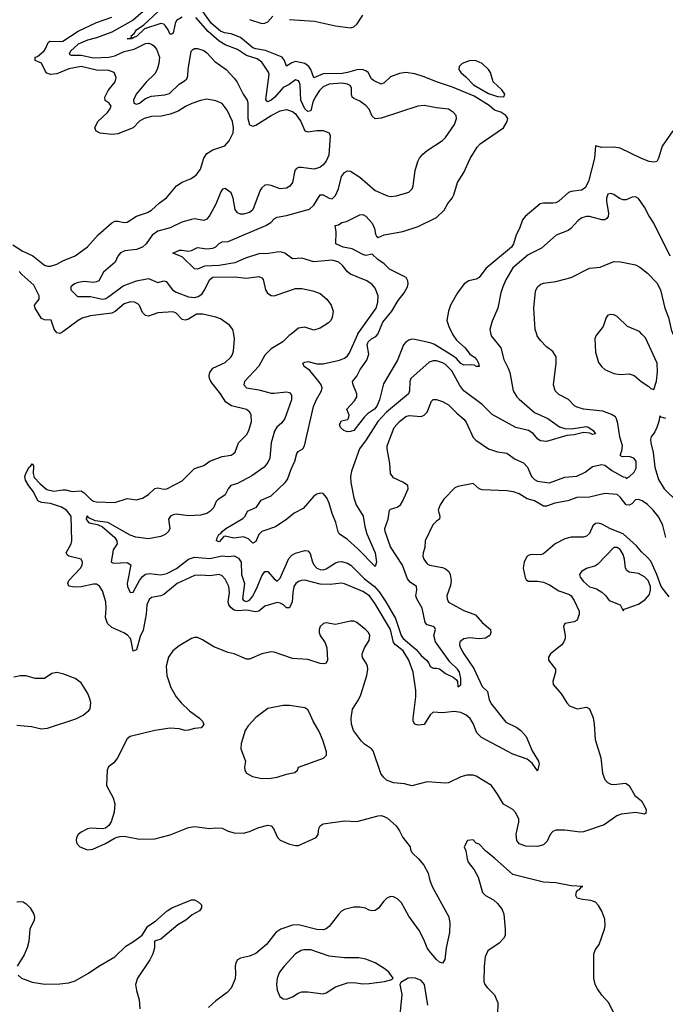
# Model space of a CAD drawing. Header units: inches. Extents: x 1694797 to 1849917, y 907313 to 1017959.
# Tile 235 of 256: x 1790128 to 1794345, y 945620 to 952056. Entities that reach past the tile are written whole.
import ezdxf

# ---------------------------------------------------------------- set-up
doc = ezdxf.new("R2010")
doc.units = ezdxf.units.IN
doc.header["$MEASUREMENT"] = 0
doc.layers.add('B7994', color=7, linetype='Continuous')
doc.layers.add('B7995', color=7, linetype='Continuous')

msp = doc.modelspace()

# ---------------------------------------------------------------- linework, layer by layer
at = {"layer": 'B7994', "color": 5}
for points, elevation in [([(1794350, 948670.7), (1794329.2, 948749.2), (1794304, 948804), (1794267, 948850), (1794230, 948886.9), (1794194.8, 948910), (1794170, 948919), (1794150, 948917.7), (1794127.7, 948892.3), (1794110, 948881.7), (1794090, 948884.9), (1794050, 948935.7), (1794030, 948951.4), (1793950, 948959.1), (1793850, 948935.5), (1793767.6, 948932.4), (1793709.1, 948910.9), (1793624.8, 948895.2), (1793570, 948876.5), (1793550, 948877), (1793491.1, 948910), (1793443.1, 948923.1), (1793390, 948955.6), (1793354, 948970), (1793310, 948976.8), (1793150, 948982.4), (1793129.3, 948990), (1793090, 949024), (1792990, 949005.1), (1792970, 948995.8), (1792898.9, 948921.1), (1792875.1, 948884.9), (1792861.5, 948850), (1792873.1, 948810), (1792870.5, 948790), (1792850, 948778.7), (1792826.5, 948753.5), (1792777.3, 948650), (1792773.7, 948606.3), (1792763.7, 948570), (1792762, 948550), (1792767.2, 948530), (1792790, 948498.4), (1792804, 948490), (1792890, 948475), (1792910, 948466.9), (1792930.3, 948450), (1792940.2, 948430), (1792945.8, 948390), (1792941.7, 948358.3), (1792917.8, 948290), (1792919.5, 948270), (1792929.2, 948249.2), (1793030, 948195), (1793105, 948165), (1793150, 948115.5), (1793203.7, 948070), (1793206.3, 948050), (1793199, 948030), (1793170, 948012.5), (1793130, 948008.2), (1793065.6, 948014.4), (1793030, 948009.8), (1793003.1, 947990), (1793001.3, 947970), (1793007.5, 947950), (1793028.8, 947910), (1793093.8, 947813.8), (1793150, 947697.7), (1793184.4, 947664.4), (1793195.1, 947610), (1793210, 947582.4), (1793304.1, 947464.1), (1793374.5, 947430), (1793401.2, 947410), (1793437.3, 947370), (1793476.5, 947276.5), (1793516.6, 947210), (1793521, 947190), (1793510, 947146), (1793475.2, 947195.2), (1793442.8, 947222.8), (1793350, 947254.1), (1793144.4, 947364.4), (1793114.2, 947394.2), (1793090, 947455.3), (1793070, 947487), (1793044.8, 947510), (1793010, 947528.3), (1792965.5, 947534.5), (1792890, 947525.7), (1792830, 947528.6), (1792808.4, 947511.6), (1792770.1, 947449.9), (1792730, 947445.3), (1792710, 947451.8), (1792698.3, 947470), (1792698, 947490), (1792715.7, 947630), (1792716.1, 947670), (1792698.8, 947790), (1792669.9, 947870), (1792633.1, 947930), (1792582.7, 947970), (1792570, 947985.7), (1792549.3, 948070), (1792450, 948237.6), (1792412.8, 948290), (1792370, 948318.9), (1792250, 948368.2), (1792230, 948373), (1792155.3, 948364.7), (1792090, 948365.4), (1791990, 948391.2), (1791968.9, 948391.1), (1791950, 948384.4), (1791931.4, 948370), (1791919.4, 948350), (1791911.2, 948310), (1791908.3, 948250), (1791890, 948211), (1791870, 948210.8), (1791850.4, 948230.4), (1791830, 948242.4), (1791810, 948246.1), (1791730, 948222.1), (1791690, 948189.9), (1791670, 948184.8), (1791610, 948195.9), (1791550, 948192.6), (1791530, 948197.1), (1791510.5, 948210.5), (1791494.4, 948230), (1791489, 948250), (1791498.5, 948310), (1791494.9, 948350), (1791470, 948398.9), (1791450, 948421), (1791430, 948428.4), (1791370, 948420.3), (1791310, 948424.8), (1791270, 948422.2), (1791156.9, 948370), (1791070, 948299.2), (1791050, 948289.9), (1790990, 948278), (1790973.8, 948266.2), (1790958.5, 948230), (1790955.1, 948170), (1790934.6, 948065.4), (1790915.8, 948024.2), (1790890, 947937.2), (1790870, 947929), (1790856.4, 947996.4), (1790850.9, 948010.9), (1790832.4, 948032.4), (1790808.2, 948048.2), (1790730, 948083), (1790701.1, 948110), (1790689.1, 948149.1), (1790693.3, 948210), (1790689.8, 948249.8), (1790670, 948322), (1790650, 948352.3), (1790630, 948365.3), (1790610, 948366.2), (1790530, 948348.4), (1790486.1, 948346.1), (1790450, 948352.7), (1790443.1, 948370), (1790449.7, 948390), (1790524.7, 948470), (1790535.6, 948490), (1790538.5, 948510), (1790529.3, 948530), (1790448.9, 948548.9), (1790438, 948558), (1790432.6, 948570), (1790464.4, 948630), (1790468.9, 948650), (1790463.5, 948810), (1790433.2, 948850), (1790402, 948870), (1790330, 948892.4), (1790270, 948899.7), (1790245.5, 948910), (1790218, 948970), (1790188.3, 949008.3), (1790166.6, 949046.6), (1790162.5, 949070), (1790167.2, 949090), (1790190, 949131.9), (1790200.8, 949139.2), (1790210, 949153.7), (1790219, 949139), (1790216.3, 949090), (1790223.4, 949063.4), (1790261.8, 949021.8), (1790306, 948986), (1790350, 948974.7), (1790410, 948982.8), (1790430, 948982.4), (1790470, 948971.3), (1790530, 948976.3), (1790550, 948963.2), (1790590, 948922), (1790610, 948909.4), (1790630, 948903.5), (1790750, 948899.5), (1790830, 948925.3), (1790890, 948918.3), (1790930, 948928.1), (1790970, 948952.6), (1791010, 948991.7), (1791030, 948996.1), (1791070, 948988.2), (1791090, 948990.2), (1791190, 949041.1), (1791270, 949121.6), (1791330, 949141.6), (1791370.9, 949169.1), (1791398.7, 949181.3), (1791450, 949199.6), (1791509.6, 949210.3), (1791522.4, 949217.6), (1791534.5, 949230), (1791557.6, 949290), (1791610, 949342.4), (1791625.4, 949370), (1791641.7, 949430), (1791640.4, 949470), (1791630.6, 949490.6), (1791610, 949508.4), (1791512.3, 949532.3), (1791475, 949555), (1791439, 949610), (1791377.4, 949690), (1791368, 949710), (1791365.6, 949730), (1791369.8, 949750.2), (1791390, 949777.4), (1791470, 949814), (1791508.2, 949850), (1791515.9, 949864.1), (1791524, 949890), (1791532.2, 949970), (1791526.4, 950000)], 780), ([(1791901.2, 950000), (1791889.3, 949990.7), (1791846.6, 949950), (1791770, 949905.2), (1791730, 949862), (1791689.3, 949790.7), (1791595.6, 949690), (1791592.2, 949670), (1791610, 949649.8), (1791690, 949636.2), (1791770, 949615.7), (1791790, 949614.2), (1791870, 949624), (1791890, 949619.6), (1791902.6, 949602.6), (1791903.5, 949570), (1791861, 949450), (1791840.3, 949419.7), (1791807.3, 949392.7), (1791792.7, 949367.3), (1791771.4, 949290), (1791761.4, 949190), (1791750, 949162.4), (1791725.1, 949130), (1791645.3, 949074.7), (1791550, 949023.9), (1791507.1, 949010), (1791490.8, 948990), (1791470, 948950.3), (1791421.7, 948918.3), (1791412.5, 948907.5), (1791394.1, 948865.9), (1791370, 948840.8), (1791350, 948828), (1791310, 948816.1), (1791230, 948813.4), (1791150, 948822.7), (1791130, 948819), (1791114, 948810), (1791101.1, 948790), (1791108.9, 948730), (1791099.3, 948710), (1791077.7, 948690), (1791050, 948677.1), (1790970, 948663.5), (1790886.9, 948673.1), (1790850, 948686), (1790703.7, 948770), (1790620.4, 948780.4), (1790578.9, 948798.9), (1790570, 948811), (1790566.6, 948810), (1790563.2, 948790), (1790578, 948770), (1790590, 948764), (1790636.8, 948756.8), (1790670, 948741.5), (1790750.3, 948670.3), (1790762, 948650), (1790765, 948630), (1790738, 948590), (1790726.4, 948510), (1790742.8, 948502.8), (1790830, 948508.2), (1790853, 948493), (1790831.1, 948370), (1790831.8, 948350), (1790850, 948310.9), (1790870, 948314.2), (1790910, 948390.7), (1790930, 948417.3), (1790950, 948431.6), (1790976.3, 948436.3), (1791050, 948427.1), (1791090, 948434.9), (1791151.9, 948468.1), (1791230, 948529.9), (1791270, 948543.4), (1791370, 948533.7), (1791450, 948551.6), (1791490, 948546.5), (1791530, 948550.6), (1791556.6, 948536.6), (1791575, 948510), (1791577.5, 948430), (1791596.6, 948370), (1791582.7, 948270), (1791590, 948259.1), (1791610, 948252.6), (1791630, 948260.9), (1791651.7, 948288.3), (1791682.5, 948350), (1791710, 948420.5), (1791730, 948448), (1791750, 948448), (1791790, 948401.2), (1791810, 948385.8), (1791812.9, 948387.1), (1791830, 948405.6), (1791886.1, 948533.9), (1791905.3, 948554.7), (1791930, 948567.9), (1791990, 948585.4), (1792010, 948584.2), (1792026.5, 948566.5), (1792041.8, 948510), (1792051.7, 948490), (1792069.8, 948470), (1792090, 948461), (1792110, 948460.6), (1792130, 948466.9), (1792190, 948506), (1792210, 948512.2), (1792230, 948514.1), (1792270, 948504.1), (1792290.6, 948490), (1792380, 948400), (1792446.7, 948350), (1792476.3, 948316.3), (1792520.8, 948250), (1792582.4, 948142.4), (1792620.8, 948030), (1792634.1, 948010), (1792718.7, 947938.7), (1792750, 947900.7), (1792786.4, 947870), (1792801.6, 947850), (1792810, 947827.6), (1792830, 947816.8), (1792850, 947817.4), (1792870, 947811.7), (1792910, 947782.1), (1792958.8, 947758.8), (1792980.7, 947740.7), (1792986.9, 947730), (1792990, 947694), (1793010, 947708), (1793010.2, 947750), (1793000.6, 947790), (1792987.7, 947810), (1792938.4, 947858.4), (1792843.5, 947990), (1792834, 948030), (1792844.6, 948070), (1792839.7, 948079.7), (1792829.1, 948089.1), (1792790, 948100.2), (1792776.2, 948116.2), (1792757.9, 948210), (1792721.7, 948270), (1792716.6, 948290), (1792723.2, 948330), (1792719.5, 948350), (1792678.5, 948378.5), (1792660.6, 948400.6), (1792629.5, 948490), (1792551.2, 948610), (1792516.1, 948710), (1792514.3, 948730), (1792535, 948790), (1792544.4, 948850), (1792550, 948856.2), (1792593.4, 948870), (1792614.7, 948885.3), (1792631.8, 948910), (1792664.9, 948990), (1792662.8, 949010), (1792656.1, 949016.1), (1792636, 949030), (1792570, 949060.4), (1792550.3, 949090.3), (1792546, 949154), (1792528.3, 949250), (1792529.2, 949270), (1792574, 949390), (1792609, 949430), (1792650, 949462.4), (1792672.1, 949467.9), (1792750, 949463.2), (1792770.1, 949469.9), (1792789.5, 949490.5), (1792817.8, 949562.2), (1792830, 949572.8), (1792850, 949573.5), (1792890, 949559.8), (1792930, 949539.1), (1792983.5, 949483.5), (1793030, 949444.4), (1793045, 949424.9), (1793090, 949325.6), (1793107.4, 949307.4), (1793190.8, 949250.8), (1793250, 949231), (1793310, 949221.7), (1793364, 949184), (1793419, 949159), (1793444.8, 949130), (1793470.8, 949070), (1793489.9, 949049.9), (1793510, 949039.3), (1793590, 949028.4), (1793690, 949066), (1793767, 949073), (1793821.6, 949098.4), (1793870, 949134.5), (1793930, 949149.2), (1793950, 949144), (1793995.1, 949110), (1794070, 949068.5), (1794084.9, 949064.9), (1794090, 949057.2), (1794110, 949068), (1794141.4, 949098.6), (1794155.8, 949124.2), (1794154.6, 949170), (1794140.4, 949190), (1794110, 949200.2), (1794070, 949198), (1794060.2, 949200.2), (1794050.4, 949210), (1794062.3, 949237.7), (1794065.1, 949270), (1794049, 949330), (1794035.5, 949415.5), (1794027.3, 949447.3), (1794019.1, 949459.1), (1793994.7, 949474.7), (1793937.2, 949497.2), (1793810, 949511), (1793770, 949522.4), (1793752.8, 949532.8), (1793713.4, 949573.4), (1793650, 949606), (1793625.3, 949630), (1793615.6, 949670), (1793632.4, 949810), (1793632.1, 949852.1), (1793610, 949886.4), (1793570, 949918.4), (1793530, 949959.3), (1793508.5, 949990), (1793505.4, 950000)], 760), ([(1793206.3, 950000), (1793208.7, 949988.7), (1793270.3, 949910), (1793290, 949834), (1793319, 949779), (1793329.2, 949750), (1793351.1, 949630), (1793375.2, 949590), (1793390, 949575.2), (1793490, 949488.8), (1793577.6, 949450), (1793654.8, 949394.8), (1793690, 949384.7), (1793730, 949382.3), (1793830, 949395.7), (1793845.7, 949390), (1793873.7, 949370), (1793890, 949349.5), (1793870, 949344.5), (1793853.3, 949353.3), (1793810, 949357.3), (1793750, 949341.9), (1793702.9, 949337), (1793570, 949299), (1793530, 949302.8), (1793513.5, 949313.5), (1793482.2, 949350), (1793452.8, 949370), (1793370, 949389.9), (1793214.7, 949474.7), (1793150, 949539.8), (1793030, 949630.8), (1793003.9, 949663.9), (1792950, 949761.2), (1792910, 949801.4), (1792890, 949813.7), (1792850, 949826.4), (1792830, 949826.2), (1792802.3, 949817.7), (1792684.2, 949710), (1792676.9, 949690), (1792675.5, 949630), (1792668.3, 949610), (1792523.9, 949490), (1792466.9, 949430), (1792390.9, 949309.1), (1792347.4, 949250), (1792294.9, 949105.1), (1792289.5, 949070.5), (1792290.2, 949030), (1792310.2, 948930), (1792325.2, 948885.2), (1792371, 948810), (1792382.5, 948742.5), (1792396.1, 948696.1), (1792451, 948570), (1792458.9, 948510), (1792450, 948481.2), (1792337.7, 948597.7), (1792270, 948657.8), (1792215.7, 948695.7), (1792208.2, 948708.2), (1792193.8, 948770), (1792168.4, 948828.4), (1792150, 948894.7), (1792134.9, 948930), (1792110, 948958), (1792090, 948961.5), (1792070, 948955.4), (1792050, 948942), (1791979.2, 948860.8), (1791921.1, 948830), (1791872.9, 948790), (1791799.6, 948740.4), (1791710, 948709.8), (1791689.5, 948690.5), (1791670, 948646), (1791650, 948634), (1791622.3, 948662.3), (1791590, 948675.3), (1791527.5, 948667.5), (1791470, 948679.6), (1791462.6, 948677.4), (1791430, 948642), (1791414, 948650), (1791417, 948670), (1791428.2, 948690), (1791443, 948697), (1791449.7, 948710), (1791474, 948730), (1791585.4, 948794.6), (1791601, 948810), (1791615.9, 948844.1), (1791675.3, 948870), (1791704.9, 948915.1), (1791770, 948944.4), (1791862.3, 949030), (1791876.9, 949050), (1791901.1, 949118.9), (1791925.7, 949170), (1791938.8, 949221.2), (1791947.6, 949232.4), (1791978.3, 949250), (1791988.6, 949270), (1792047.7, 949527.7), (1792066.2, 949573.8), (1792099.8, 949630), (1792103.5, 949650), (1792097.7, 949670), (1792083.2, 949690), (1792023.5, 949763.5), (1791986, 949790), (1791976.9, 949810), (1791990, 949818), (1792010, 949820.7), (1792070, 949806.4), (1792110, 949806.8), (1792217.6, 949830), (1792250, 949842.5), (1792270, 949858), (1792282.8, 949877.2), (1792336.2, 950000)], 740), ([(1792955.2, 950000), (1792956.8, 949996.8), (1792981.3, 949961.3), (1793037, 949910), (1793068.2, 949870), (1793098.7, 949850), (1793113.4, 949833.4), (1793126, 949810), (1793130, 949788.7), (1793112.1, 949787.9), (1793097.2, 949797.2), (1793079, 949799), (1793030, 949798.2), (1793010, 949809), (1792981.2, 949841.2), (1792957.9, 949857.9), (1792834.4, 949934.4), (1792810, 949944.3), (1792710, 949965.6), (1792690, 949966.7), (1792670, 949961), (1792651.2, 949948.8), (1792636.3, 949930), (1792595.4, 949830), (1792504.1, 949675.9), (1792478.3, 949570), (1792461.2, 949530), (1792446, 949510), (1792400.7, 949479.3), (1792380.8, 949459.2), (1792310, 949371.6), (1792290, 949364.2), (1792270, 949362), (1792244.5, 949370), (1792222.9, 949390), (1792217, 949410), (1792230, 949434), (1792270, 949442.8), (1792276, 949450), (1792279.3, 949470), (1792264, 949510), (1792314.9, 949565.1), (1792331.3, 949590), (1792331.3, 949610), (1792306, 949670), (1792302.4, 949690), (1792330, 949725.7), (1792352.3, 949770), (1792396.2, 949830), (1792408.4, 949870), (1792398.6, 949930), (1792404.2, 949950), (1792425.5, 949970), (1792454.1, 949985.9), (1792466.7, 950000)], 720), ([(1793900.6, 950000), (1793892.7, 949990), (1793885.3, 949970), (1793890, 949882), (1793910, 949816), (1793930, 949786.8), (1793950.4, 949770.4), (1794010, 949742.4), (1794050, 949735.8), (1794110, 949741.3), (1794142.8, 949730), (1794186.8, 949690), (1794238.4, 949658.4), (1794250, 949646), (1794270, 949638), (1794288, 949692), (1794293.4, 949753.4), (1794291.3, 949810), (1794215.8, 949975.8), (1794192.8, 950000)], 780), ([(1794350, 949448), (1794318, 949458), (1794310, 949466), (1794304, 949430), (1794290.6, 949390), (1794277.2, 949362.8), (1794253, 949330), (1794248.7, 949311.3), (1794250.3, 949290), (1794266.3, 949226.3), (1794276.4, 949130), (1794301, 949050), (1794337.3, 948990), (1794425.4, 948905.4)], 780), ([(1794370, 948283.6), (1794319.3, 948350), (1794290, 948428.4), (1794250, 948516.4), (1794230, 948541.4), (1794190, 948577.7), (1794157.7, 948617.7), (1794070, 948695.6), (1793988.2, 948728.2), (1793930, 948759.1), (1793910, 948765), (1793890, 948762.7), (1793872.6, 948747.4), (1793850, 948696.9), (1793830, 948679.8), (1793810, 948674), (1793730, 948672.5), (1793690, 948661.5), (1793626.7, 948630), (1793550, 948565.5), (1793530, 948558.5), (1793470, 948559.7), (1793450, 948553.6), (1793438.3, 948541.7), (1793422.8, 948510), (1793416.1, 948470), (1793429, 948410), (1793436.9, 948396.9), (1793450, 948386.7), (1793510, 948386.6), (1793550, 948380.1), (1793590, 948360.8), (1793650, 948321.5), (1793719, 948299), (1793730.1, 948290.1), (1793750, 948260.2), (1793781.9, 948190), (1793783.1, 948170), (1793770, 948129.8), (1793750, 948119.5), (1793690, 948109.4), (1793680.9, 948090), (1793692.3, 948030), (1793691.3, 948010), (1793683.2, 947990), (1793670, 947969.8), (1793596.5, 947910), (1793582.6, 947890), (1793582.6, 947870), (1793628, 947810), (1793629.2, 947790), (1793610.3, 947730), (1793614, 947710), (1793667.6, 947647.6), (1793701.7, 947590), (1793719.3, 947570), (1793770, 947550.2), (1793830, 947561.5), (1793850, 947551.9), (1793873.5, 947493.5), (1793880.9, 947450), (1793887.3, 947350), (1793923.3, 947230), (1793935.8, 947130), (1793950, 947090.2), (1793968.7, 947068.7), (1793990, 947059.7), (1794010, 947057.3), (1794084.4, 947064.4), (1794110, 947050.2), (1794145.4, 946985.4), (1794190, 946950.3), (1794210, 946915.5), (1794219.5, 946890), (1794218.4, 946870), (1794210, 946862.4), (1794152.6, 946872.6), (1794057.5, 946862.5), (1794028.4, 946851.6), (1793946.2, 946793.8), (1793810, 946747), (1793790, 946744.8), (1793690, 946758.5), (1793630, 946757.3), (1793610, 946749.8), (1793592.3, 946730), (1793574.8, 946685.2), (1793550, 946661.4), (1793510, 946650.6), (1793433.8, 946653.8), (1793390, 946668.7), (1793376.1, 946690), (1793371.5, 946731.5), (1793387.6, 946810), (1793387.8, 946830), (1793370, 946872.2), (1793350, 946892.7), (1793288.2, 946928.2), (1793250, 946994.5), (1793210, 947050.8), (1793110, 947110.8), (1793090, 947118.7), (1793050, 947118.7), (1793010, 947107.1), (1792930, 947068.6), (1792910, 947066.2), (1792790, 947074), (1792690, 947048.4), (1792640.9, 947060.9), (1792570, 947067.1), (1792525.1, 947085.1), (1792503.8, 947103.8), (1792488.2, 947128.2), (1792436.4, 947276.4), (1792426.6, 947290), (1792380.8, 947320.8), (1792360.6, 947340.6), (1792309.3, 947409.3), (1792296.3, 947450), (1792292.5, 947490), (1792302.2, 947550), (1792341.8, 947610), (1792357.4, 947642.6), (1792395.9, 947770), (1792402, 947810), (1792399.4, 947830), (1792392.3, 947850), (1792367.7, 947887.7), (1792364.7, 947910), (1792380.7, 947950), (1792410, 947998), (1792416.1, 948030), (1792406.7, 948050), (1792390, 948067.9), (1792330, 948115), (1792310, 948123.2), (1792290, 948123.7), (1792190, 948102.2), (1792130, 948112.4), (1792112, 948110), (1792091.8, 948090), (1792084.8, 948070), (1792084.4, 948050), (1792091.2, 948030), (1792123.6, 947983.6), (1792133.6, 947950), (1792139.1, 947870), (1792130.4, 947850), (1792114.1, 947845.9), (1792090, 947847.8), (1792010, 947874.2), (1791910, 947879.3), (1791790, 947922.3), (1791770, 947924.8), (1791710, 947911), (1791630, 947875.8), (1791610, 947875.6), (1791529.7, 947909.8), (1791490, 947919.8), (1791397, 947957), (1791323.2, 948003.2), (1791290, 948017.2), (1791270, 948017.9), (1791250, 948011.2), (1791170, 947963.6), (1791128.7, 947931.3), (1791100.9, 947890), (1791084.6, 947830), (1791090.1, 947770), (1791115.4, 947690), (1791150, 947628.7), (1791183.6, 947590), (1791238, 947538), (1791302.6, 947490), (1791322.4, 947470), (1791330, 947449), (1791313.4, 947426.6), (1791270, 947422.4), (1791230, 947411), (1791210, 947409.8), (1791170, 947419.7), (1791110, 947425.6), (1791010, 947409.7), (1790850.4, 947369.6), (1790830, 947356), (1790767.2, 947230), (1790742.2, 947197.8), (1790708.5, 947171.5), (1790699.1, 947150), (1790694, 947050), (1790739.5, 946970), (1790748.8, 946930), (1790744.9, 946875.1), (1790726.6, 946813.4), (1790710.4, 946789.6), (1790688.2, 946771.8), (1790670, 946766.6), (1790590, 946771.6), (1790570, 946766.6), (1790530, 946746), (1790510, 946729), (1790499.1, 946710), (1790496.3, 946690), (1790502, 946670), (1790520.7, 946650), (1790570, 946628.5), (1790605.8, 946634.2), (1790689, 946670), (1790752, 946708), (1790782.5, 946717.5), (1790810, 946718), (1790910, 946699), (1791010, 946702.4), (1791110, 946727.1), (1791230, 946774.9), (1791270, 946782.4), (1791368.8, 946768.8), (1791410, 946772.7), (1791450, 946770.3), (1791490, 946751.8), (1791530, 946741.1), (1791590, 946739.5), (1791630, 946748.9), (1791690, 946775.6), (1791750, 946790.3), (1791770, 946786.4), (1791786.4, 946770), (1791812.4, 946710), (1791830, 946693.4), (1791890, 946665.7), (1791930, 946657.6), (1791950, 946658.4), (1792065.6, 946710), (1792076.9, 946730), (1792083, 946770), (1792090, 946786.8), (1792110, 946799.5), (1792250, 946818.5), (1792330, 946814), (1792470, 946851.7), (1792490, 946853.1), (1792510, 946848.5), (1792530, 946837), (1792586.3, 946786.3), (1792610, 946753), (1792631.2, 946710), (1792678.4, 946650), (1792680.7, 946630), (1792690.8, 946610), (1792733.4, 946570), (1792768.8, 946528.8), (1792796.3, 946476.3), (1792808, 946430), (1792825.6, 946385.6), (1792931.8, 946191.8), (1792937.8, 946150), (1792936, 946090), (1792913.4, 945990), (1792906.2, 945913.8), (1792890, 945889.4), (1792870, 945894.5), (1792850, 945912), (1792803, 945970), (1792789.8, 945989.8), (1792773.1, 946033.1), (1792739.1, 946099.1), (1792670, 946196.3), (1792622.9, 946282.9), (1792596.9, 946310), (1792570, 946321.7), (1792550, 946323.5), (1792525.9, 946314.1), (1792506, 946294), (1792472.7, 946247.3), (1792450, 946232), (1792428, 946230), (1792410, 946234.5), (1792387.6, 946247.6), (1792350, 946254.5), (1792310, 946254), (1792250, 946239.5), (1792230, 946229.5), (1792210, 946207.3), (1792150, 946128.2), (1792130, 946112.4), (1792113.5, 946106.5), (1792070, 946108.4), (1791950, 946140.2), (1791910, 946136.4), (1791833.7, 946110), (1791801.3, 946090), (1791739.7, 946010), (1791670, 945952.3), (1791630, 945933.5), (1791570, 945922), (1791550.3, 945909.8), (1791539.5, 945890), (1791536, 945870), (1791538.3, 945821.7), (1791534.6, 945785.4), (1791510, 945726), (1791482.5, 945697.5), (1791410, 945642.9), (1791362, 945598)], 820), ([(1790110, 947444.2), (1790204.2, 947435.8), (1790270, 947420.9), (1790310, 947425.5), (1790494.1, 947485.9), (1790542, 947510), (1790580.4, 947539.6), (1790588.7, 947551.3), (1790591.8, 947590), (1790587.3, 947610), (1790572.5, 947652.5), (1790530, 947721.2), (1790489.5, 947749.5), (1790410, 947780.9), (1790370.8, 947789.2), (1790338.8, 947781.2), (1790290, 947749.3), (1790230, 947749.7), (1790170, 947767.6), (1790130, 947767.3), (1790090, 947758.4)], 820), ([(1794020.2, 945540.2), (1793977.2, 945630), (1793930, 945679), (1793901.5, 945721.5), (1793886.6, 945750), (1793878, 945790), (1793879.5, 945950), (1793890, 945978), (1793914, 946010), (1793948.2, 946110), (1793953.6, 946133.6), (1793950, 946175.3), (1793930, 946229.2), (1793910, 946265.2), (1793890, 946286.6), (1793858.3, 946298.3), (1793804.2, 946304.2), (1793770, 946314), (1793760.9, 946330), (1793765.6, 946354.4), (1793774, 946366), (1793786, 946370), (1793795.3, 946384.7), (1793806, 946390), (1793730, 946394.5), (1793630, 946414.3), (1793550, 946417.3), (1793350, 946467.6), (1793230, 946576.2), (1793170, 946623.7), (1793130, 946666.6), (1793110, 946674), (1793090, 946695.3), (1793054, 946690), (1793031, 946650), (1793043.1, 946623.1), (1793052.2, 946570), (1793058.4, 946550), (1793097.8, 946497.8), (1793122.6, 946450), (1793150.5, 946350.5), (1793171, 946330), (1793222.5, 946302.5), (1793250, 946278.4), (1793279, 946239), (1793290.3, 946210), (1793299.7, 946110), (1793298.3, 946070), (1793288.7, 946050), (1793259.7, 946020.3), (1793186, 945970), (1793168.9, 945930), (1793162, 945870), (1793160.2, 945770), (1793166.5, 945750), (1793181.1, 945730), (1793230, 945682.4), (1793251.3, 945630), (1793247.9, 945472.1)], 840), ([(1790110, 946288.8), (1790130, 946291.8), (1790150, 946288.7), (1790170, 946277), (1790196, 946250), (1790220.3, 946210), (1790225.3, 946190), (1790222, 946170), (1790195, 946110), (1790187, 946030), (1790176.6, 945990), (1790156.8, 945943.2), (1790111.8, 945870)], 780), ([(1790119.1, 945810), (1790140.7, 945790), (1790210, 945764), (1790291.3, 945751.3), (1790390, 945752.9), (1790450, 945761.3), (1790490, 945772.7), (1790576.9, 945823.1), (1790644.5, 945870), (1790750, 945930.4), (1790820.3, 945999.7), (1790871.6, 946030), (1790927.4, 946072.6), (1790965.4, 946130), (1791016.2, 946163.8), (1791091.6, 946230), (1791122, 946250), (1791250, 946303.1), (1791270, 946302), (1791293, 946290), (1791315.5, 946270), (1791316.4, 946250), (1791301.6, 946230), (1791254.5, 946205.5), (1791213.1, 946170), (1791161.2, 946138.8), (1791050, 946045.1), (1791008, 946032), (1791009.3, 945990), (1790998, 945950), (1790978.2, 945910), (1790897.7, 945790), (1790883.8, 945750), (1790890.1, 945710.2), (1790909, 945649), (1790912.3, 945590)], 780), ([(1792794.4, 945614.4), (1792773.3, 945750), (1792750, 945775.1), (1792714, 945790), (1792686.6, 945793.4), (1792664.7, 945790), (1792618, 945762), (1792611.3, 945750), (1792623.5, 945683.5), (1792610.3, 945550)], 840)]:
    msp.add_lwpolyline(points, dxfattribs=dict(at, elevation=elevation))
at = {"layer": 'B7994', "color": 5, "elevation": 840}
for points in [[(1794010, 948606.3), (1793903.8, 948496.2), (1793890, 948486.9), (1793830, 948467.9), (1793797.8, 948450), (1793785, 948430), (1793788.5, 948411.5), (1793810, 948383.2), (1793850, 948349.2), (1793895.5, 948335.5), (1793930, 948314.9), (1793958, 948290), (1793979.5, 948259.5), (1794051, 948230), (1794070, 948192), (1794077.2, 948202.8), (1794090, 948207.3), (1794170, 948235), (1794214.5, 948265.5), (1794241.4, 948298.6), (1794249.4, 948330), (1794248.7, 948350), (1794233.4, 948390), (1794210, 948414.2), (1794170, 948435.4), (1794110, 948443.9), (1794095.2, 948455.2), (1794086, 948470), (1794079, 948530), (1794070, 948559.7), (1794050, 948591.8), (1794030, 948605.7)], [(1791890, 947572.3), (1791850, 947572.3), (1791750, 947553.2), (1791670, 947495.3), (1791620.9, 947439.1), (1791601.6, 947410), (1791575.1, 947324.9), (1791572, 947290), (1791604, 947210), (1791597.3, 947170), (1791599.1, 947150), (1791610, 947131), (1791647.9, 947107.9), (1791710, 947095.8), (1791770, 947097), (1791810, 947104.9), (1791870, 947124.9), (1791924.7, 947135.3), (1791942, 947150), (1791950, 947171), (1792111.8, 947228.2), (1792131.7, 947248.3), (1792131.5, 947270), (1792107.3, 947347.3), (1792083.7, 947403.7), (1792044.7, 947470), (1792019.5, 947530), (1792010, 947545.2), (1791990, 947557)], [(1791983.1, 945976.9), (1791967.5, 945972.5), (1791930.7, 945950), (1791856.4, 945870), (1791825.3, 945830), (1791810.3, 945790), (1791806, 945750), (1791810, 945712), (1791828.4, 945670), (1791850, 945656.4), (1791870, 945654), (1791910, 945669), (1791946.7, 945693.3), (1791970, 945700.9), (1792010, 945701.1), (1792110.6, 945689.4), (1792130, 945695), (1792190, 945734.2), (1792270, 945760.8), (1792310, 945762), (1792370, 945753.6), (1792410, 945755.8), (1792511.5, 945768.5), (1792559, 945781), (1792568, 945790), (1792539.3, 945830), (1792516, 945850), (1792449.3, 945890), (1792390, 945914.5), (1792343.3, 945923.3), (1792250, 945922.6), (1792150, 945934.4), (1792030, 945976)]]:
    msp.add_lwpolyline(points, close=True, dxfattribs=at)
at = {"layer": 'B7995', "color": 5}
for points, elevation in [([(1790933.8, 952110), (1790870, 952053.6), (1790730, 951974.6), (1790630, 951937.5), (1790570, 951922.5), (1790510, 951895.1), (1790460.2, 951850), (1790451.3, 951830), (1790464.9, 951824.9), (1790530, 951823.1), (1790610, 951807.3), (1790710, 951811.4), (1790750, 951820.1), (1790810, 951849), (1790876.2, 951863.8), (1790950, 951899.3), (1790970, 951902.3), (1790990, 951895.8), (1791005, 951885), (1791022.5, 951862.5), (1791040.9, 951810), (1791037, 951770), (1791026.9, 951730), (1791010, 951702.7), (1790953.5, 951646.5), (1790888.1, 951570), (1790871.2, 951530), (1790874, 951510), (1790890, 951502.8), (1790910, 951511.2), (1790950, 951541.1), (1790990, 951555.3), (1791075.6, 951564.4), (1791107, 951573), (1791170, 951635.5), (1791204.6, 951655.4), (1791219.5, 951670), (1791226.5, 951690), (1791228.1, 951730), (1791248.8, 951851.2), (1791258, 951862), (1791270, 951867), (1791290, 951868), (1791330, 951854), (1791350, 951839.1), (1791403.2, 951783.2), (1791475.8, 951730), (1791530, 951673), (1791547.8, 951647.8), (1791587.9, 951570), (1791613.8, 951530), (1791618.3, 951510), (1791618.4, 951410), (1791630, 951368.7), (1791650, 951359.5), (1791670, 951366.4), (1791770, 951430.4), (1791830, 951459.9), (1791870, 951467.9), (1791910, 951456.5), (1791930, 951440.9), (1791964.5, 951390), (1791989.6, 951329.6), (1792010, 951323.6), (1792070, 951332.4), (1792111, 951331), (1792150, 951316), (1792157.2, 951297.2), (1792146.5, 951170), (1792130, 951132.2), (1792110, 951107.6), (1792089.4, 951090), (1792050, 951078.6), (1791969.8, 951090.2), (1791950, 951090.2), (1791936.8, 951083.2), (1791926.3, 951070), (1791909.1, 950990.9), (1791892.5, 950967.5), (1791870, 950953.8), (1791830, 950949.2), (1791770, 950973), (1791750, 950977.5), (1791730, 950973.8), (1791710, 950957.2), (1791699.1, 950940.9), (1791658.2, 950830), (1791648.1, 950811.9), (1791630, 950794.6), (1791590, 950784.2), (1791570, 950785.5), (1791550, 950793.7), (1791535.5, 950815.5), (1791522.2, 950890), (1791510, 950923.1), (1791470, 950952.2), (1791452.8, 950947.2), (1791441.5, 950930), (1791409.1, 950850), (1791370, 950777.4), (1791350, 950752.7), (1791330, 950742.8), (1791270, 950753.7), (1791250, 950750.9), (1791187.3, 950732.7), (1791110, 950695.4), (1791030, 950673.5), (1790992.6, 950647.4), (1790955.1, 950590), (1790931.2, 950568.8), (1790890, 950553.2), (1790815.9, 950544.1), (1790787.2, 950532.8), (1790769.7, 950510), (1790751.2, 950470), (1790674.9, 950405.1), (1790645.7, 950350), (1790630, 950341.9), (1790610, 950338.9), (1790550, 950344.1), (1790510, 950338.5), (1790485.7, 950330), (1790461.8, 950310), (1790462.5, 950290), (1790506, 950246), (1790590, 950246.7), (1790670, 950229.1), (1790690, 950233.5), (1790710, 950246.2), (1790803.7, 950316.3), (1790890, 950348.5), (1790970, 950363.4), (1791030, 950338.2), (1791070, 950349.7), (1791084.1, 950344.1), (1791127.1, 950290), (1791150, 950274.1), (1791230, 950244.5), (1791270, 950240.2), (1791293.9, 950246.1), (1791317.3, 950262.7), (1791333.9, 950286.1), (1791370, 950357.6), (1791390, 950372.6), (1791534.2, 950374.2), (1791610, 950366.3), (1791690, 950376.9), (1791709.6, 950369.6), (1791718, 950358), (1791733.6, 950290), (1791747.5, 950267.5), (1791770, 950253), (1791790, 950251.1), (1791810, 950256.4), (1791930, 950299.8), (1791970, 950299.3), (1792043.1, 950283.1), (1792090, 950265.4), (1792134.3, 950230), (1792163.5, 950190), (1792175.6, 950150), (1792169.6, 950110.3), (1792160.9, 950090), (1792145.1, 950074.9), (1792090, 950039.5), (1792050, 950027.2), (1791990, 950046.5), (1791950, 950038.5), (1791901.2, 950000)], 760), ([(1791188.6, 952071.4), (1791153.3, 952050), (1791142.9, 952030), (1791130, 951967), (1791118.6, 951961.5), (1791110, 951958.7), (1791098, 951990), (1791078.7, 952018.7), (1791070, 952026.8), (1791050, 952030.6), (1790944.2, 951995.8), (1790890, 951946.2), (1790877.3, 951942.7), (1790870, 951935.1), (1790862.8, 951937.2), (1790859.1, 951930), (1790829.7, 951930), (1790846.8, 951933.2), (1790857.7, 951942.3), (1790856, 951950), (1790874.8, 951965.2), (1790891.9, 951990), (1790938.7, 952021.3), (1791063.2, 952136.8)], 740), ([(1792466.7, 950000), (1792470, 950003.7), (1792500.5, 950079.5), (1792558.7, 950150), (1792599.8, 950220.2), (1792640.6, 950270), (1792661.7, 950310), (1792665.2, 950330), (1792663.4, 950350), (1792653.5, 950370), (1792544.7, 950424.7), (1792510, 950459.9), (1792468.2, 950488.2), (1792430, 950523.9), (1792390, 950515.5), (1792370, 950520.8), (1792298.8, 950558.8), (1792241.2, 950570), (1792194, 950590), (1792195.3, 950670), (1792188.7, 950710), (1792210, 950714.9), (1792232.7, 950730), (1792262.3, 950737.7), (1792350, 950779.3), (1792370, 950782), (1792390, 950770.9), (1792430, 950725.2), (1792446.2, 950690), (1792453, 950653), (1792459.8, 950639.8), (1792470, 950633), (1792510, 950648.9), (1792630, 950671.6), (1792730, 950704.7), (1792850, 950763.7), (1792901.3, 950810), (1792925.6, 950854.4), (1792953.1, 950890), (1792964.4, 950910), (1792988.3, 950991.7), (1793030, 951057.1), (1793071.5, 951148.5), (1793117.1, 951222.9), (1793136.3, 951243.7), (1793170, 951268.7), (1793289, 951350), (1793313.2, 951390), (1793316, 951410), (1793302.7, 951430), (1793270.8, 951450.8), (1793230, 951465.4), (1793194.5, 951494.5), (1793096.2, 951556.2), (1792955.3, 951615.3), (1792850.9, 951650), (1792770, 951683.4), (1792710, 951701.1), (1792650.2, 951709.8), (1792610, 951704.8), (1792550, 951683.1), (1792510, 951643.5), (1792490, 951635.3), (1792439.3, 951659.3), (1792426.8, 951670), (1792404.3, 951710), (1792390, 951721.9), (1792365.2, 951730), (1792330, 951728.1), (1792270, 951710.2), (1792235.3, 951704.7), (1792110, 951701.7), (1792050, 951676.8), (1792030.7, 951730), (1792016.7, 951750), (1791990, 951769.5), (1791930, 951781.8), (1791906.7, 951773.4), (1791870, 951751.3), (1791856.8, 951790), (1791843.1, 951810), (1791734.6, 951854.6), (1791670, 951865.2), (1791650, 951872.6), (1791570, 951939.3), (1791510, 951962.5), (1791466, 951970), (1791440.1, 951980.1), (1791381.7, 952030), (1791317.5, 952117.5)], 720), ([(1791890, 952058.2), (1792054.6, 952045.4), (1792190, 952015.9), (1792290, 952003.5), (1792310.6, 952009.4), (1792332.1, 952027.9), (1792370, 952086.5)], 720), ([(1790083.3, 950583.3), (1790144.2, 950544.2), (1790213, 950513), (1790290, 950452.1), (1790310, 950444.5), (1790330, 950445.4), (1790370, 950458.5), (1790410, 950480.2), (1790490, 950511.7), (1790570, 950570.3), (1790640.4, 950650), (1790730, 950729.1), (1790750, 950738.5), (1790770, 950739.6), (1790810, 950731.3), (1790830, 950733.4), (1790890, 950772.3), (1790963.8, 950796.2), (1790989.7, 950810), (1791041.1, 950858.9), (1791087.6, 950892.4), (1791152.3, 950970), (1791190, 950994.4), (1791243.3, 951016.7), (1791280.5, 951039.5), (1791310, 951078.8), (1791330.9, 951150), (1791350, 951181.1), (1791390, 951205.2), (1791467.7, 951232.3), (1791496.2, 951263.8), (1791522.8, 951317.2), (1791524.6, 951350), (1791517.5, 951390), (1791484.4, 951464.4), (1791450, 951507.3), (1791410, 951526.5), (1791350, 951536.8), (1791310, 951527.8), (1791252.7, 951507.3), (1791211.6, 951488.4), (1791162.5, 951457.5), (1791110, 951438.1), (1791053.8, 951426.2), (1790990, 951422.6), (1790940.4, 951410), (1790910, 951392.5), (1790870, 951348.5), (1790770.1, 951309.9), (1790730, 951305.6), (1790654.6, 951314.6), (1790627.2, 951327.2), (1790619.7, 951350), (1790637.8, 951390), (1790702, 951450), (1790717.8, 951470), (1790725.4, 951490), (1790711.6, 951510), (1790687.4, 951527.4), (1790684.6, 951550), (1790706.5, 951593.5), (1790752.6, 951650), (1790757.5, 951677.5), (1790745.6, 951710), (1790710, 951723.8), (1790630, 951726.3), (1790530, 951749.9), (1790450, 951735), (1790370, 951702.6), (1790330, 951698.6), (1790306.2, 951706.1), (1790296.5, 951716.5), (1790270, 951772.6), (1790228.2, 951788.2), (1790229.8, 951810), (1790244.1, 951815.9), (1790287.1, 951852.9), (1790299.6, 951870), (1790313.9, 951906.1), (1790325.3, 951914.7), (1790390, 951912.4), (1790410, 951916.1), (1790510, 951981.1), (1790630, 952036.9), (1790730, 952073.1)], 780), ([(1792336.2, 950000), (1792337.4, 950002.6), (1792456.8, 950170), (1792468.4, 950210), (1792470.7, 950250), (1792450, 950300.7), (1792430, 950324.2), (1792396.2, 950350), (1792290, 950393), (1792270, 950407.8), (1792235.8, 950450), (1792213, 950470), (1792170, 950484.1), (1792050, 950472.6), (1791970, 950497.5), (1791910, 950493.7), (1791859.3, 950530), (1791830, 950537.6), (1791810, 950537.1), (1791753, 950527), (1791690, 950525.1), (1791603.1, 950496.9), (1791532.5, 950467.5), (1791430, 950449.6), (1791334.9, 950445.1), (1791290, 950424.5), (1791270, 950428.3), (1791190, 950505.3), (1791129.3, 950530), (1791171.4, 950548.6), (1791190, 950550.1), (1791230, 950543.8), (1791250, 950547.1), (1791290, 950567.2), (1791350, 950557.8), (1791390, 950561.9), (1791409.9, 950570.1), (1791430, 950593.1), (1791450, 950604.9), (1791490, 950605.8), (1791735.1, 950710), (1791767.6, 950730), (1791790, 950754), (1791810, 950764.2), (1791870, 950775.2), (1792022.2, 950817.8), (1792050, 950844.2), (1792090, 950911.7), (1792110, 950910.2), (1792150, 950888.7), (1792170, 950886), (1792190, 950906.8), (1792209.8, 950950.2), (1792230, 951030.4), (1792250, 951057.7), (1792270, 951068.9), (1792290, 951066), (1792350, 951025.5), (1792450, 950940.3), (1792530, 950904.9), (1792550, 950900.3), (1792590, 950903.6), (1792670, 950928.8), (1792690.8, 950949.2), (1792698.3, 950970), (1792711.1, 951070), (1792729.6, 951129.6), (1792740.5, 951150), (1792762.6, 951177.4), (1792790, 951201.3), (1792890, 951265.7), (1792910, 951285.3), (1792968.2, 951370), (1792981.6, 951410), (1792978.4, 951430), (1792962.7, 951450), (1792930, 951472), (1792850, 951479.6), (1792770, 951495.8), (1792729.1, 951490.9), (1792490, 951412.8), (1792450, 951408.7), (1792430, 951426.3), (1792410.4, 951470.4), (1792390, 951495.6), (1792350, 951524), (1792310, 951540.3), (1792300.8, 951550), (1792295, 951570), (1792296.3, 951610), (1792286.6, 951626.6), (1792270, 951634.9), (1792230, 951640.9), (1792150, 951633.9), (1792110, 951617.4), (1792086.4, 951593.6), (1792058.1, 951550), (1792043.8, 951516.2), (1792030, 951461), (1792010, 951454.7), (1791990, 951473.9), (1791965.4, 951530), (1791959.6, 951630), (1791954.3, 951650), (1791950, 951657.3), (1791930, 951663.8), (1791887.8, 951632.2), (1791850, 951613.5), (1791795, 951550), (1791770, 951528.9), (1791750, 951519.8), (1791742.3, 951522.3), (1791735.3, 951535.3), (1791757.5, 951697.5), (1791753.5, 951713.5), (1791710, 951778.7), (1791680.2, 951800.2), (1791610, 951822.5), (1791550, 951860.5), (1791470, 951892.2), (1791430, 951914.5), (1791359, 951979), (1791279.1, 952070)], 740), ([(1791630, 952057.8), (1791710, 952031.9), (1791730, 952033), (1791750, 952042), (1791781.5, 952078.5)], 720), ([(1794394, 951330), (1794325, 951230), (1794301.7, 951150), (1794290.3, 951130), (1794270, 951125.1), (1794239, 951130), (1794190, 951148.3), (1794050, 951215.1), (1794010, 951222.4), (1793930, 951221.4), (1793889.3, 951230.7), (1793882.2, 951150), (1793842.7, 950997.3), (1793822.5, 950957.5), (1793797.5, 950942.5), (1793730, 950933.5), (1793713.8, 950926.2), (1793650.9, 950869.1), (1793630, 950859.2), (1793610, 950855.6), (1793550, 950856.7), (1793528.7, 950851.3), (1793431, 950770), (1793412.7, 950747.3), (1793392.3, 950690), (1793372.3, 950650), (1793354.7, 950590), (1793341.1, 950570), (1793172.1, 950430), (1793130.1, 950369.9), (1793110, 950358.9), (1793061.5, 950350), (1793031.8, 950330), (1792988.4, 950270), (1792943.2, 950190), (1792928.9, 950150), (1792918.9, 950090), (1792930.4, 950049.6), (1792955.2, 950000)], 720), ([(1794376.9, 950510), (1794270, 950726.6), (1794236.9, 950776.9), (1794210, 950829.6), (1794170, 950887.3), (1794150, 950896.9), (1794130, 950895.6), (1794090, 950878.7), (1794070, 950878.9), (1794046.6, 950886.6), (1794010, 950914.3), (1793990, 950919.7), (1793970, 950914.7), (1793960.3, 950890), (1793960.9, 950870), (1793975.3, 950790), (1793971.4, 950768.6), (1793963.1, 950756.9), (1793950, 950747.8), (1793930, 950746.6), (1793850, 950768.5), (1793830, 950769.7), (1793799.5, 950760.5), (1793776.5, 950743.5), (1793728.2, 950690), (1793710, 950677.4), (1793631.8, 950648.2), (1793536.7, 950563.3), (1793450, 950518.5), (1793350, 950433.3), (1793304.2, 950355.8), (1793284.2, 950310), (1793271.3, 950270), (1793251.5, 950170), (1793214.4, 950085.6), (1793200.2, 950030), (1793206.3, 950000)], 740), ([(1791526.4, 950000), (1791520.5, 950030), (1791499.5, 950059.5), (1791439.6, 950099.6), (1791410, 950112.4), (1791324, 950130), (1791283, 950130), (1791230, 950099.2), (1791210, 950092.4), (1791190, 950096.3), (1791150, 950137.4), (1791130, 950146.3), (1791030, 950139.3), (1790970, 950118.7), (1790950, 950121.7), (1790930, 950141.6), (1790910, 950187.3), (1790899.2, 950199.2), (1790877.2, 950210), (1790851.5, 950211.5), (1790810, 950199.4), (1790751.9, 950148.1), (1790730, 950138), (1790590, 950121.2), (1790535.6, 950104.4), (1790510, 950090.7), (1790410, 950015.8), (1790390, 950005.6), (1790370, 950008.7), (1790353.5, 950033.5), (1790332.7, 950092.7), (1790290, 950094.2), (1790270, 950101.7), (1790229.8, 950170), (1790224, 950190), (1790254.7, 950230), (1790255.3, 950250), (1790220.8, 950320.8), (1790142.9, 950390), (1790125.3, 950410)], 780), ([(1793505.4, 950000), (1793495.8, 950030), (1793487.4, 950170), (1793498.3, 950281.7), (1793510.4, 950310), (1793533.1, 950326.9), (1793550, 950334.5), (1793630, 950344.2), (1793730, 950369.7), (1793850, 950431.1), (1793920.9, 950439.1), (1794010, 950474.3), (1794053.7, 950473.7), (1794150, 950452.8), (1794178.5, 950438.5), (1794230, 950398.4), (1794290, 950335.1), (1794313.2, 950290), (1794342.7, 950170), (1794367, 950110), (1794384.7, 950030), (1794394.4, 950000)], 760), ([(1794192.8, 950000), (1794176.7, 950016.7), (1794097.6, 950050), (1794030, 950116.2), (1794010, 950127.3), (1793990, 950129.4), (1793970, 950125.2), (1793959.1, 950110), (1793940.5, 950050), (1793900.6, 950000)], 780)]:
    msp.add_lwpolyline(points, dxfattribs=dict(at, elevation=elevation))
at = {"layer": 'B7995', "color": 5, "elevation": 720}
msp.add_lwpolyline([(1793070.2, 951789.8), (1793018.8, 951770), (1792998, 951750), (1792996.4, 951730), (1793008.9, 951710), (1793043.1, 951683.1), (1793091.8, 951630), (1793190, 951574.5), (1793250, 951554.3), (1793290, 951550.8), (1793296.4, 951570), (1793277.2, 951597.2), (1793221.6, 951650), (1793204, 951710), (1793190.9, 951730), (1793149.7, 951770), (1793110, 951788)], close=True, dxfattribs=at)

doc.saveas('drawing.dxf')
